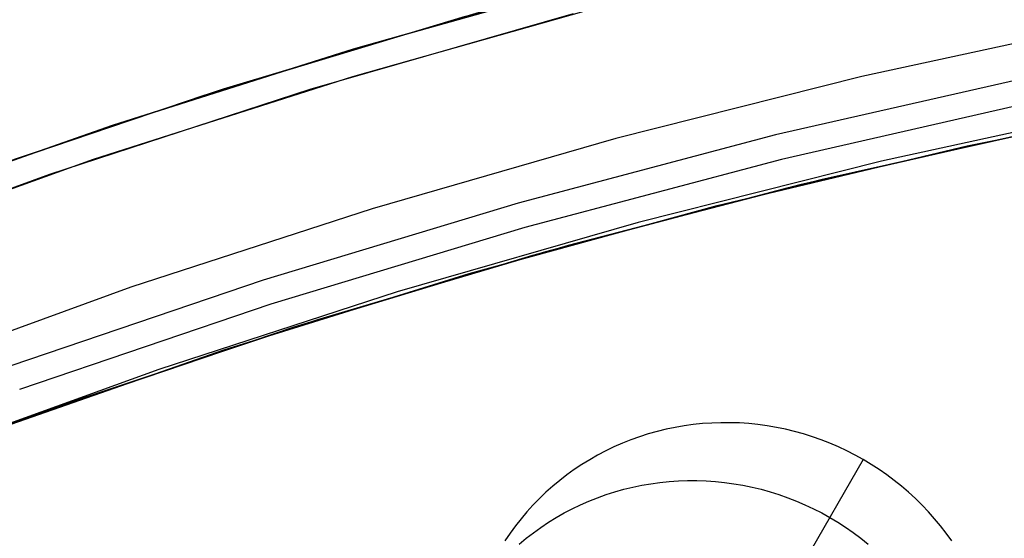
# Model space of a CAD drawing. Header units: millimetres. Extents: x 6049 to 7254, y -11340 to -10297.
# Tile 142 of 237: x 6627.56 to 6636.68, y -10614.46 to -10609.66. Entities that reach past the tile are written whole.
import ezdxf

# ---------------------------------------------------------------- set-up
doc = ezdxf.new("R2010")
doc.units = ezdxf.units.MM
doc.layers.add('color', color=7, linetype='Continuous')

msp = doc.modelspace()

# ---------------------------------------------------------------- linework, layer by layer
at = {"color": 8, "true_color": 0x7f7f7f}
for p, q in [((6632.9033, -10609.2961, 81.8417), (6630.6498, -10609.9318, 81.4545)), ((6630.6869, -10609.9207, 73.739), (6633.0366, -10609.2609, 74.1422)), ((6631.8484, -10609.584, 68.6623), (6629.4463, -10610.3035, 68.6623)), ((6631.6875, -10609.6294, 47.975), (6629.2672, -10610.3607, 47.975)), ((6631.6875, -10609.6294, 89.3497), (6629.2672, -10610.3607, 89.3497)), ((6637.6551, -10609.69, 46.475), (6635.3597, -10610.187, 46.475)), ((6628.3616, -10610.658, 73.3232), (6630.6869, -10609.9207, 73.739)), ((6630.6498, -10609.9318, 81.4545), (6628.4189, -10610.6389, 81.0556)), ((6635.3597, -10610.187, 46.475), (6633.0823, -10610.7611, 46.475)), ((6636.9665, -10610.1788, 88.6051), (6634.5619, -10610.7276, 88.6051)), ((6636.9665, -10610.1788, 88.6051), (6634.5619, -10610.7276, 88.6051)), ((6629.4463, -10610.3035, 68.6623), (6627.0703, -10611.1047, 68.6623)), ((6629.2672, -10610.3607, 47.975), (6626.8735, -10611.1752, 47.975)), ((6629.2672, -10610.3607, 89.3497), (6626.8735, -10611.1752, 89.3497)), ((6636.3361, -10610.8284, 81.9316), (6638.6666, -10610.3537, 82.2956)), ((6637.0144, -10610.407, 89.0308), (6634.6177, -10610.9541, 89.0308)), ((6637.0144, -10610.407, 89.0308), (6634.6177, -10610.9541, 89.0308)), ((6637.8118, -10610.4781, 88.1), (6635.5421, -10610.9695, 88.1)), ((6637.8118, -10610.4781, 88.1), (6635.5421, -10610.9695, 88.1)), ((6626.0645, -10611.4715, 72.8954), (6628.3616, -10610.658, 73.3232)), ((6628.4189, -10610.6389, 81.0556), (6626.2138, -10611.416, 80.6457)), ((6634.6821, -10611.2152, 89.3497), (6637.0697, -10610.6702, 89.3497)), ((6634.6821, -10611.2152, 46.475), (6637.0697, -10610.6702, 46.475)), ((6637.1598, -10610.6514, 67.9123), (6634.7863, -10611.1896, 67.9123)), ((6637.3425, -10610.6135, 74.3688), (6634.9818, -10611.142, 73.9906)), ((6633.0823, -10610.7611, 46.475), (6630.8256, -10611.4118, 46.475)), ((6634.5619, -10610.7276, 88.6051), (6632.1778, -10611.3591, 88.6051)), ((6634.5619, -10610.7276, 88.6051), (6632.1778, -10611.3591, 88.6051)), ((6634.0211, -10611.3815, 81.5538), (6636.3361, -10610.8284, 81.9316)), ((6634.6177, -10610.9541, 89.0308), (6632.2414, -10611.5835, 89.0308)), ((6634.6177, -10610.9541, 89.0308), (6632.2414, -10611.5835, 89.0308)), ((6635.5421, -10610.9695, 88.1), (6633.2902, -10611.5372, 88.1)), ((6635.5421, -10610.9695, 88.1), (6633.2902, -10611.5372, 88.1)), ((6632.3147, -10611.8422, 89.3497), (6634.6821, -10611.2152, 89.3497)), ((6632.3147, -10611.8422, 46.475), (6634.6821, -10611.2152, 46.475)), ((6634.7863, -10611.1896, 67.9123), (6632.4327, -10611.8089, 67.9123)), ((6634.9818, -10611.142, 73.9906), (6632.6396, -10611.751, 73.5985)), ((6632.1778, -10611.3591, 88.6051), (6629.8169, -10612.0725, 88.6051)), ((6632.1778, -10611.3591, 88.6051), (6629.8169, -10612.0725, 88.6051)), ((6631.7256, -10612.0119, 81.1628), (6634.0211, -10611.3815, 81.5538)), ((6630.8256, -10611.4118, 46.475), (6628.5922, -10612.1381, 46.475)), ((6632.2414, -10611.5835, 89.0308), (6629.8882, -10612.2945, 89.0308)), ((6632.2414, -10611.5835, 89.0308), (6629.8882, -10612.2945, 89.0308)), ((6633.2902, -10611.5372, 88.1), (6631.0588, -10612.1805, 88.1)), ((6633.2902, -10611.5372, 88.1), (6631.0588, -10612.1805, 88.1)), ((6632.6396, -10611.751, 73.5985), (6630.3199, -10612.4394, 73.1931)), ((6629.9704, -10612.5506, 89.3497), (6632.3147, -10611.8422, 89.3497)), ((6629.9704, -10612.5506, 46.475), (6632.3147, -10611.8422, 46.475)), ((6632.4327, -10611.8089, 67.9123), (6630.1018, -10612.5085, 67.9123)), ((6629.4534, -10612.7188, 80.7592), (6631.7256, -10612.0119, 81.1628)), ((6629.8169, -10612.0725, 88.6051), (6627.482, -10612.867, 88.6051)), ((6629.8169, -10612.0725, 88.6051), (6627.482, -10612.867, 88.6051)), ((6628.5922, -10612.1381, 46.475), (6626.3845, -10612.9395, 46.475)), ((6631.0588, -10612.1805, 88.1), (6628.8504, -10612.8988, 88.1)), ((6631.0588, -10612.1805, 88.1), (6628.8504, -10612.8988, 88.1)), ((6629.8882, -10612.2945, 89.0308), (6627.5609, -10613.0864, 89.0308)), ((6629.8882, -10612.2945, 89.0308), (6627.5609, -10613.0864, 89.0308)), ((6630.3199, -10612.4394, 73.1931), (6628.0267, -10613.2059, 72.7751)), ((6627.6519, -10613.3395, 89.3497), (6629.9704, -10612.5506, 89.3497)), ((6627.6519, -10613.3395, 46.475), (6629.9704, -10612.5506, 46.475)), ((6630.1018, -10612.5085, 67.9123), (6627.7962, -10613.2878, 67.9123)), ((6627.2083, -10613.5007, 80.3437), (6629.4534, -10612.7188, 80.7592)), ((6628.8504, -10612.8988, 88.1), (6626.6674, -10613.6911, 88.1)), ((6628.8504, -10612.8988, 88.1), (6626.6674, -10613.6911, 88.1)), ((6628.0267, -10613.2059, 72.7751), (6625.7639, -10614.0489, 72.3454)), ((6627.7962, -10613.2878, 67.9123), (6625.5187, -10614.1456, 67.9123)), ((6625.362, -10614.2079, 89.3497), (6627.6519, -10613.3395, 89.3497)), ((6625.362, -10614.2079, 46.475), (6627.6519, -10613.3395, 46.475)), ((6633.8, -10613.4103, 74.4649), (6633.7154, -10613.422, 74.4528)), ((6633.8851, -10613.4015, 74.4764), (6633.8, -10613.4103, 74.4649)), ((6633.9705, -10613.3957, 74.4875), (6633.8851, -10613.4015, 74.4764)), ((6634.0561, -10613.3927, 74.4979), (6633.9705, -10613.3957, 74.4875)), ((6634.1418, -10613.3927, 74.5078), (6634.0561, -10613.3927, 74.4979)), ((6634.2276, -10613.3956, 74.5172), (6634.1418, -10613.3927, 74.5078)), ((6634.3132, -10613.4015, 74.5259), (6634.2276, -10613.3956, 74.5172)), ((6634.3987, -10613.4102, 74.534), (6634.3132, -10613.4015, 74.5259)), ((6634.4839, -10613.4218, 74.5415), (6634.3987, -10613.4102, 74.534)), ((6633.383, -10613.4973, 74.3993), (6633.302, -10613.5232, 74.3848)), ((6633.465, -10613.4742, 74.4134), (6633.383, -10613.4973, 74.3993)), ((6633.5477, -10613.454, 74.427), (6633.465, -10613.4742, 74.4134)), ((6633.6312, -10613.4365, 74.4401), (6633.5477, -10613.454, 74.427)), ((6633.7154, -10613.422, 74.4528), (6633.6312, -10613.4365, 74.4401)), ((6634.5687, -10613.4364, 74.5484), (6634.4839, -10613.4218, 74.5415)), ((6634.653, -10613.4537, 74.5547), (6634.5687, -10613.4364, 74.5484)), ((6634.7367, -10613.474, 74.5603), (6634.653, -10613.4537, 74.5547)), ((6634.8197, -10613.4971, 74.5652), (6634.7367, -10613.474, 74.5603)), ((6634.9019, -10613.5229, 74.5696), (6634.8197, -10613.4971, 74.5652)), ((6633.143, -10613.5833, 74.3545), (6633.0653, -10613.6174, 74.3387)), ((6633.2219, -10613.5519, 74.3698), (6633.143, -10613.5833, 74.3545)), ((6633.302, -10613.5232, 74.3848), (6633.2219, -10613.5519, 74.3698)), ((6634.9833, -10613.5515, 74.5732), (6634.9019, -10613.5229, 74.5696)), ((6635.0636, -10613.5829, 74.5762), (6634.9833, -10613.5515, 74.5732)), ((6635.1429, -10613.617, 74.5786), (6635.0636, -10613.5829, 74.5762)), ((6632.9889, -10613.6541, 74.3225), (6632.9139, -10613.6935, 74.306)), ((6633.0653, -10613.6174, 74.3387), (6632.9889, -10613.6541, 74.3225)), ((6635.221, -10613.6537, 74.5802), (6635.1429, -10613.617, 74.5786)), ((6635.2978, -10613.693, 74.5812), (6635.221, -10613.6537, 74.5802)), ((6632.8404, -10613.7354, 74.2891), (6632.7684, -10613.7798, 74.2719)), ((6632.9139, -10613.6935, 74.306), (6632.8404, -10613.7354, 74.2891)), ((6635.3732, -10613.7349, 74.5816), (6634.7546, -10614.8064, 79.9406)), ((6635.3732, -10613.7349, 74.5816), (6635.2978, -10613.693, 74.5812)), ((6635.4472, -10613.7793, 74.5812), (6635.3732, -10613.7349, 74.5816)), ((6632.6981, -10613.8267, 74.2544), (6632.6296, -10613.876, 74.2367)), ((6632.7684, -10613.7798, 74.2719), (6632.6981, -10613.8267, 74.2544)), ((6635.5197, -10613.8262, 74.5802), (6635.4472, -10613.7793, 74.5812)), ((6635.5905, -10613.8754, 74.5786), (6635.5197, -10613.8262, 74.5802)), ((6632.5628, -10613.9276, 74.2186), (6632.4979, -10613.9816, 74.2004)), ((6632.6296, -10613.876, 74.2367), (6632.5628, -10613.9276, 74.2186)), ((6633.3219, -10613.9723, 77.1197), (6633.406, -10613.9577, 77.1323)), ((6633.406, -10613.9577, 77.1323), (6633.4907, -10613.946, 77.1444)), ((6633.4907, -10613.946, 77.1444), (6633.5758, -10613.9373, 77.156)), ((6633.5758, -10613.9373, 77.156), (6633.6612, -10613.9314, 77.167)), ((6633.6612, -10613.9314, 77.167), (6633.7468, -10613.9285, 77.1775)), ((6633.7468, -10613.9285, 77.1775), (6633.8325, -10613.9285, 77.1874)), ((6633.8325, -10613.9285, 77.1874), (6633.9183, -10613.9314, 77.1967)), ((6633.9183, -10613.9314, 77.1967), (6634.0039, -10613.9372, 77.2054)), ((6634.0039, -10613.9372, 77.2054), (6634.0894, -10613.9459, 77.2135)), ((6634.0894, -10613.9459, 77.2135), (6634.1746, -10613.9576, 77.221)), ((6634.1746, -10613.9576, 77.221), (6634.2594, -10613.9721, 77.2279)), ((6635.6597, -10613.927, 74.5762), (6635.5905, -10613.8754, 74.5786)), ((6635.727, -10613.9809, 74.5732), (6635.6597, -10613.927, 74.5762)), ((6632.4351, -10614.0377, 74.1819), (6632.3742, -10614.096, 74.1632)), ((6632.4979, -10613.9816, 74.2004), (6632.4351, -10614.0377, 74.1819)), ((6632.9927, -10614.059, 77.0643), (6633.0737, -10614.0331, 77.0789)), ((6633.0737, -10614.0331, 77.0789), (6633.1556, -10614.01, 77.0929)), ((6633.1556, -10614.01, 77.0929), (6633.2384, -10613.9897, 77.1065)), ((6633.2384, -10613.9897, 77.1065), (6633.3219, -10613.9723, 77.1197)), ((6634.2594, -10613.9721, 77.2279), (6634.3437, -10613.9895, 77.2342)), ((6634.3437, -10613.9895, 77.2342), (6634.4274, -10614.0097, 77.2398)), ((6634.4274, -10614.0097, 77.2398), (6634.5104, -10614.0328, 77.2448)), ((6634.5104, -10614.0328, 77.2448), (6634.5926, -10614.0587, 77.2491)), ((6635.7925, -10614.0371, 74.5696), (6635.727, -10613.9809, 74.5732)), ((6635.856, -10614.0953, 74.5652), (6635.7925, -10614.0371, 74.5696)), ((6632.3742, -10614.096, 74.1632), (6632.3155, -10614.1564, 74.1443)), ((6632.756, -10614.1531, 77.0182), (6632.8337, -10614.119, 77.034)), ((6632.8337, -10614.119, 77.034), (6632.9126, -10614.0876, 77.0494)), ((6632.9126, -10614.0876, 77.0494), (6632.9927, -10614.059, 77.0643)), ((6634.5926, -10614.0587, 77.2491), (6634.674, -10614.0873, 77.2527)), ((6634.674, -10614.0873, 77.2527), (6634.7543, -10614.1186, 77.2557)), ((6634.7543, -10614.1186, 77.2557), (6634.8336, -10614.1527, 77.2581)), ((6635.9175, -10614.1557, 74.5603), (6635.856, -10614.0953, 74.5652)), ((6632.259, -10614.2188, 74.1253), (6632.2047, -10614.2831, 74.1062)), ((6632.3155, -10614.1564, 74.1443), (6632.259, -10614.2188, 74.1253)), ((6632.5311, -10614.2711, 76.9686), (6632.6046, -10614.2292, 76.9855)), ((6632.6046, -10614.2292, 76.9855), (6632.6796, -10614.1898, 77.002)), ((6632.6796, -10614.1898, 77.002), (6632.756, -10614.1531, 77.0182)), ((6634.8336, -10614.1527, 77.2581), (6634.9117, -10614.1894, 77.2598)), ((6634.9117, -10614.1894, 77.2598), (6634.9885, -10614.2287, 77.2608)), ((6634.9885, -10614.2287, 77.2608), (6635.0639, -10614.2706, 77.2611)), ((6635.9768, -10614.2181, 74.5547), (6635.9175, -10614.1557, 74.5603)), ((6636.0341, -10614.2824, 74.5484), (6635.9768, -10614.2181, 74.5547)), ((6632.2047, -10614.2831, 74.1062), (6632.1528, -10614.3493, 74.087)), ((6632.3888, -10614.3624, 76.9339), (6632.4591, -10614.3155, 76.9514)), ((6632.4591, -10614.3155, 76.9514), (6632.5311, -10614.2711, 76.9686)), ((6635.0639, -10614.2706, 77.2611), (6635.1379, -10614.315, 77.2608)), ((6635.1379, -10614.315, 77.2608), (6635.2104, -10614.3619, 77.2598)), ((6636.089, -10614.3486, 74.5415), (6636.0341, -10614.2824, 74.5484)), ((6632.1528, -10614.3493, 74.087), (6632.1033, -10614.4173, 74.0677)), ((6632.2535, -10614.4634, 76.8981), (6632.3202, -10614.4117, 76.9162)), ((6632.3202, -10614.4117, 76.9162), (6632.3888, -10614.3624, 76.9339)), ((6635.2104, -10614.3619, 77.2598), (6635.2812, -10614.4112, 77.2581)), ((6635.2812, -10614.4112, 77.2581), (6635.3504, -10614.4628, 77.2557)), ((6636.1417, -10614.4165, 74.534), (6636.089, -10614.3486, 74.5415)), ((6632.1033, -10614.4173, 74.0677), (6632.0562, -10614.487, 74.0483)), ((6632.1886, -10614.5173, 76.8799), (6632.2535, -10614.4634, 76.8981)), ((6635.3504, -10614.4628, 77.2557), (6635.4177, -10614.5167, 77.2527)), ((6636.192, -10614.4862, 74.5259), (6636.1417, -10614.4165, 74.534))]:
    msp.add_line(p, q, dxfattribs=at)
at = {"layer": 'color'}
for p, q in [((6630.6479, -10610.1855, 43.5), (6633.0734, -10609.5019, 43.5)), ((6628.2474, -10610.9524, 43.5), (6630.6479, -10610.1855, 43.5)), ((6625.8747, -10611.8017, 43.5), (6628.2474, -10610.9524, 43.5))]:
    msp.add_line(p, q, dxfattribs=at)
at = {"layer": 'color', "color": 254, "true_color": 0xcad1ee}
for p, q in [((6630.6479, -10610.1855, 43.5), (6633.0734, -10609.5019, 43.5)), ((6630.6479, -10610.1855, 33.3992), (6633.0734, -10609.5019, 33.3992)), ((6630.6479, -10610.1855, 43.5), (6633.0734, -10609.5019, 43.5)), ((6632.6876, -10609.6046, 23.2984), (6630.2498, -10610.3064, 23.2984)), ((6632.6876, -10609.6046, 23.2984), (6630.2498, -10610.3064, 23.2984)), ((6628.2474, -10610.9524, 43.5), (6630.6479, -10610.1855, 43.5)), ((6628.2474, -10610.9524, 33.3992), (6630.6479, -10610.1855, 33.3992)), ((6628.2474, -10610.9524, 43.5), (6630.6479, -10610.1855, 43.5)), ((6630.2498, -10610.3064, 23.2984), (6627.8379, -10611.0924, 23.2984)), ((6630.2498, -10610.3064, 23.2984), (6627.8379, -10611.0924, 23.2984)), ((6625.8747, -10611.8017, 43.5), (6628.2474, -10610.9524, 43.5)), ((6625.8747, -10611.8017, 33.3992), (6628.2474, -10610.9524, 33.3992)), ((6625.8747, -10611.8017, 43.5), (6628.2474, -10610.9524, 43.5)), ((6627.8379, -10611.0924, 23.2984), (6625.4547, -10611.9618, 23.2984)), ((6627.8379, -10611.0924, 23.2984), (6625.4547, -10611.9618, 23.2984))]:
    msp.add_line(p, q, dxfattribs=at)

doc.saveas('drawing.dxf')
